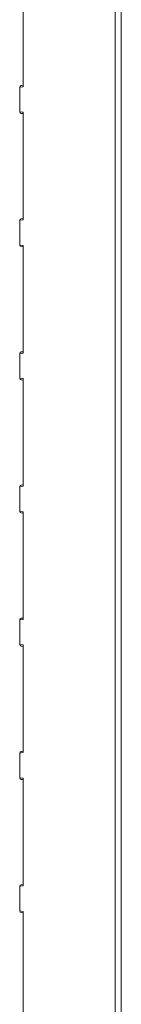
# Model space of a CAD drawing. Header units: millimetres. Extents: x 3925 to 5043, y -86 to 778.
# Tile 35 of 256: x 4250.01 to 4251.64, y -11.61 to 4.17. Entities that reach past the tile are written whole.
import ezdxf

# ---------------------------------------------------------------- set-up
doc = ezdxf.new("R2010")
doc.units = ezdxf.units.MM
doc.header["$LTSCALE"] = 46.255
doc.layers.add('H30-RIGHT-CODXF_CONTINUOUS_LINE', color=7, linetype='CONTINUOUS')
doc.layers.add('H30K-REAR-CODXF_CONTINUOUS_LINE', color=7, linetype='CONTINUOUS')

msp = doc.modelspace()

# ---------------------------------------------------------------- linework, layer by layer
at = {"layer": 'H30-RIGHT-CODXF_CONTINUOUS_LINE', "color": 7, "linetype": 'Continuous', "lineweight": 0}
for p, q in [((4251.542, -16.7786), (4251.542, 22.2269)), ((4250.0643, 4.7739), (4250.0643, 3.1483)), ((4250.0608, 3.0983), (4250.0088, 3.0919)), ((4250.0088, 2.6953), (4250.0088, 3.0919)), ((4250.0636, 3.1207), (4250.0308, 3.1167)), ((4250.0622, 3.1029), (4250.0608, 3.0983)), ((4250.0643, 3.1483), (4250.064, 3.1292)), ((4250.0642, 3.1483), (4250.0641, 3.1382)), ((4250.0088, 2.6953), (4250.0608, 2.6889)), ((4250.0608, 2.6889), (4250.0621, 2.6849)), ((4250.0636, 2.6665), (4250.0308, 2.6705)), ((4250.064, 2.6594), (4250.0643, 2.6389)), ((4250.0643, 2.6389), (4250.0643, 1.0133)), ((4250.0608, 0.9633), (4250.0088, 0.9569)), ((4250.0088, 0.5603), (4250.0088, 0.9569)), ((4250.0636, 0.9857), (4250.0308, 0.9817)), ((4250.0622, 0.9679), (4250.0608, 0.9633)), ((4250.0643, 1.0133), (4250.064, 0.9942)), ((4250.0642, 1.0133), (4250.0641, 1.0032)), ((4250.0088, 0.5603), (4250.0608, 0.5539)), ((4250.0636, 0.5315), (4250.0308, 0.5355)), ((4250.0608, 0.5539), (4250.0621, 0.5499)), ((4250.064, 0.5244), (4250.0643, 0.5039)), ((4250.0643, 0.5039), (4250.0643, -1.1217)), ((4250.0608, -1.1717), (4250.0088, -1.1781)), ((4250.0088, -1.5747), (4250.0088, -1.1781)), ((4250.0636, -1.1493), (4250.0308, -1.1533)), ((4250.0622, -1.1671), (4250.0608, -1.1717)), ((4250.0643, -1.1217), (4250.064, -1.1408)), ((4250.0642, -1.1217), (4250.0641, -1.1318)), ((4250.0088, -1.5747), (4250.0608, -1.5811)), ((4250.0636, -1.6035), (4250.0308, -1.5995)), ((4250.0608, -1.5811), (4250.0621, -1.5851)), ((4250.064, -1.6106), (4250.0643, -1.6311)), ((4250.0643, -1.6311), (4250.0643, -3.2567)), ((4250.0608, -3.3067), (4250.0088, -3.3131)), ((4250.0088, -3.7097), (4250.0088, -3.3131)), ((4250.0636, -3.2843), (4250.0308, -3.2883)), ((4250.0622, -3.3021), (4250.0608, -3.3067)), ((4250.0643, -3.2567), (4250.064, -3.2758)), ((4250.0642, -3.2567), (4250.0641, -3.2668)), ((4250.0088, -3.7097), (4250.0608, -3.7161)), ((4250.0636, -3.7385), (4250.0308, -3.7345)), ((4250.0608, -3.7161), (4250.0621, -3.7201)), ((4250.064, -3.7456), (4250.0643, -3.7661)), ((4250.0643, -3.7661), (4250.0643, -5.3917)), ((4250.0608, -5.4417), (4250.0088, -5.4481)), ((4250.0088, -5.8447), (4250.0088, -5.4481)), ((4250.0636, -5.4193), (4250.0308, -5.4233)), ((4250.0622, -5.4371), (4250.0608, -5.4417)), ((4250.0643, -5.3917), (4250.064, -5.4108)), ((4250.0642, -5.3917), (4250.0641, -5.4018)), ((4250.0088, -5.8447), (4250.0608, -5.8511)), ((4250.0636, -5.8735), (4250.0308, -5.8695)), ((4250.0608, -5.8511), (4250.0621, -5.8551)), ((4250.064, -5.8806), (4250.0643, -5.9011)), ((4250.0643, -5.9011), (4250.0643, -7.5267)), ((4250.0636, -7.5543), (4250.0308, -7.5583)), ((4250.0622, -7.5721), (4250.0608, -7.5767)), ((4250.0643, -7.5267), (4250.064, -7.5458)), ((4250.0642, -7.5267), (4250.0641, -7.5368)), ((4250.0608, -7.5767), (4250.0088, -7.5831)), ((4250.0088, -7.9797), (4250.0088, -7.5831)), ((4250.0088, -7.9797), (4250.0608, -7.9861)), ((4250.0636, -8.0085), (4250.0308, -8.0045)), ((4250.0608, -7.9861), (4250.0621, -7.9901)), ((4250.064, -8.0156), (4250.0643, -8.0361)), ((4250.0643, -8.0361), (4250.0643, -9.6617)), ((4250.0608, -9.7117), (4250.0088, -9.7181)), ((4250.0088, -10.1147), (4250.0088, -9.7181)), ((4250.0636, -9.6893), (4250.0308, -9.6933)), ((4250.0622, -9.7071), (4250.0608, -9.7117)), ((4250.0643, -9.6617), (4250.064, -9.6808)), ((4250.0642, -9.6617), (4250.0641, -9.6718)), ((4250.0088, -10.1147), (4250.0608, -10.1211)), ((4250.0636, -10.1435), (4250.0308, -10.1395)), ((4250.0608, -10.1211), (4250.0621, -10.1251)), ((4250.064, -10.1506), (4250.0643, -10.1711)), ((4250.0643, -10.1711), (4250.0643, -11.7967))]:
    msp.add_line(p, q, dxfattribs=at)
for points in [[(4250.064, 3.1292), (4250.0633, 3.1136), (4250.0622, 3.1029)], [(4250.0641, 3.1382), (4250.0636, 3.12), (4250.0627, 3.1088), (4250.0624, 3.1061)], [(4250.0621, 2.6849), (4250.0632, 2.6745), (4250.064, 2.6594)], [(4250.0631, 2.6789), (4250.0624, 2.6811), (4250.0628, 2.6779), (4250.0636, 2.6666)], [(4250.0636, 2.6666), (4250.0641, 2.6491), (4250.0642, 2.6389)], [(4250.064, 0.9942), (4250.0633, 0.9786), (4250.0622, 0.9679)], [(4250.0641, 1.0032), (4250.0636, 0.985), (4250.0627, 0.9738), (4250.0624, 0.9711)], [(4250.0621, 0.5499), (4250.0632, 0.5395), (4250.064, 0.5244)], [(4250.0631, 0.5439), (4250.0624, 0.5461), (4250.0628, 0.5429), (4250.0636, 0.5316)], [(4250.0636, 0.5316), (4250.0641, 0.5141), (4250.0642, 0.5039)], [(4250.064, -1.1408), (4250.0633, -1.1564), (4250.0622, -1.1671)], [(4250.0641, -1.1318), (4250.0636, -1.15), (4250.0627, -1.1612), (4250.0624, -1.1639)], [(4250.0621, -1.5851), (4250.0632, -1.5955), (4250.064, -1.6106)], [(4250.0631, -1.5911), (4250.0624, -1.5889), (4250.0628, -1.5921), (4250.0636, -1.6034)], [(4250.0636, -1.6034), (4250.0641, -1.6209), (4250.0642, -1.6311)], [(4250.064, -3.2758), (4250.0633, -3.2914), (4250.0622, -3.3021)], [(4250.0641, -3.2668), (4250.0636, -3.285), (4250.0627, -3.2962), (4250.0624, -3.2989)], [(4250.0621, -3.7201), (4250.0632, -3.7305), (4250.064, -3.7456)], [(4250.0631, -3.7261), (4250.0624, -3.7239), (4250.0628, -3.7271), (4250.0636, -3.7384)], [(4250.0636, -3.7384), (4250.0641, -3.7559), (4250.0642, -3.7661)], [(4250.064, -5.4108), (4250.0633, -5.4264), (4250.0622, -5.4371)], [(4250.0641, -5.4018), (4250.0636, -5.42), (4250.0627, -5.4312), (4250.0624, -5.4339)], [(4250.0621, -5.8551), (4250.0632, -5.8655), (4250.064, -5.8806)], [(4250.0631, -5.8611), (4250.0624, -5.8589), (4250.0628, -5.8621), (4250.0636, -5.8734)], [(4250.0636, -5.8734), (4250.0641, -5.8909), (4250.0642, -5.9011)], [(4250.064, -7.5458), (4250.0633, -7.5614), (4250.0622, -7.5721)], [(4250.0641, -7.5368), (4250.0636, -7.555), (4250.0627, -7.5662), (4250.0624, -7.5689)], [(4250.0621, -7.9901), (4250.0632, -8.0005), (4250.064, -8.0156)], [(4250.0631, -7.9961), (4250.0624, -7.9939), (4250.0628, -7.9971), (4250.0636, -8.0084)], [(4250.0636, -8.0084), (4250.0641, -8.0259), (4250.0642, -8.0361)], [(4250.064, -9.6808), (4250.0633, -9.6964), (4250.0622, -9.7071)], [(4250.0641, -9.6718), (4250.0636, -9.69), (4250.0627, -9.7012), (4250.0624, -9.7039)], [(4250.0621, -10.1251), (4250.0632, -10.1355), (4250.064, -10.1506)], [(4250.0631, -10.1311), (4250.0624, -10.1289), (4250.0628, -10.1321), (4250.0636, -10.1434)], [(4250.0636, -10.1434), (4250.0641, -10.1609), (4250.0642, -10.1711)]]:
    msp.add_lwpolyline(points, dxfattribs=at)
for centre, start, end in [((4250.0338, 3.0919), 97, 180), ((4250.0338, 2.6953), 180, 263), ((4250.0338, 0.9569), 97, 180), ((4250.0338, 0.5603), 180, 263), ((4250.0338, -1.1781), 97, 180), ((4250.0338, -1.5747), 180, 263), ((4250.0338, -3.3131), 97, 180), ((4250.0338, -3.7097), 180, 263), ((4250.0338, -5.4481), 97, 180), ((4250.0338, -5.8447), 180, 263), ((4250.0338, -7.5831), 97, 180), ((4250.0338, -7.9797), 180, 263), ((4250.0338, -9.7181), 97, 180), ((4250.0338, -10.1147), 180, 263)]:
    msp.add_arc(centre, 0.025, start, end, dxfattribs=at)
at = {"layer": 'H30K-REAR-CODXF_CONTINUOUS_LINE', "color": 7, "linetype": 'Continuous', "lineweight": 0}
msp.add_line((4251.6387, 22.2426), (4251.6387, -16.7967), dxfattribs=at)

doc.saveas('drawing.dxf')
